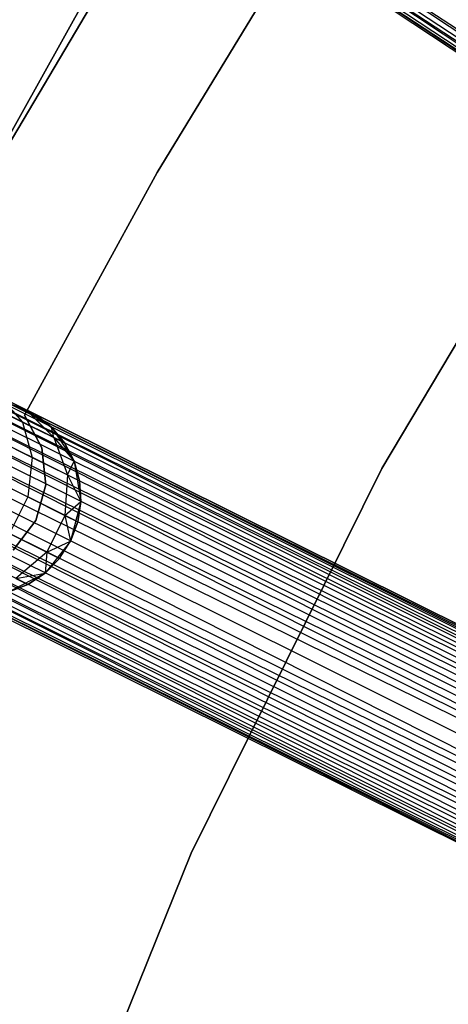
# Model space of a CAD drawing. Extents: x -102 to 102, y -101 to 102.
# Tile 173 of 256: x -53.74 to -49.38, y 21.77 to 31.79. Entities that reach past the tile are written whole.
import ezdxf

# ---------------------------------------------------------------- set-up
doc = ezdxf.new("R2010")
doc.units = 0
doc.header["$LTSCALE"] = 25.4
doc.layers.get('0').update_dxf_attribs({"linetype": 'CONTINUOUS'})

# ---------------------------------------------------------------- blocks, each defined once
blk = doc.blocks.new('NL2500011659_STL')
at = {"color": 0}
for p, q in [((-67.632, 43.909, -8.169), (-36.539, 23.158, -8)), ((-67.632, 43.909, -8.169), (-36.539, 23.158, -8)), ((-67.7, 43.806, -7), (-36.471, 23.261, -6.831)), ((-36.586, 23.087, -7.191), (-67.7, 43.806, -7)), ((-36.586, 23.087, -7.191), (-67.7, 43.806, -7)), ((-36.539, 23.158, -7), (-67.7, 43.806, -7)), ((-36.539, 23.158, -7), (-67.7, 43.806, -7)), ((-67.7, 43.806, -7), (-36.471, 23.261, -6.831)), ((-36.61, 23.051, -7.395), (-67.771, 43.699, -7.395)), ((-36.61, 23.051, -7.605), (-67.771, 43.699, -7.395)), ((-67.771, 43.699, -7.395), (-36.586, 23.087, -7.191)), ((-36.61, 23.051, -7.605), (-67.771, 43.699, -7.395)), ((-36.61, 23.051, -7.395), (-67.771, 43.699, -7.395)), ((-67.771, 43.699, -7.395), (-36.586, 23.087, -7.191)), ((-67.747, 43.735, -7.809), (-36.61, 23.051, -7.605)), ((-36.539, 23.158, -8), (-67.747, 43.735, -7.809)), ((-36.539, 23.158, -8), (-67.747, 43.735, -7.809)), ((-36.586, 23.087, -7.809), (-67.747, 43.735, -7.809)), ((-36.586, 23.087, -7.809), (-67.747, 43.735, -7.809)), ((-67.747, 43.735, -7.809), (-36.61, 23.051, -7.605)), ((-71.761, 36.779, -7.809), (-38.336, 20.041, -8)), ((-38.279, 20.156, -7.605), (-71.761, 36.779, -7.809)), ((-38.279, 20.156, -7.605), (-71.761, 36.779, -7.809)), ((-38.298, 20.117, -7.809), (-71.761, 36.779, -7.809)), ((-38.298, 20.117, -7.809), (-71.761, 36.779, -7.809)), ((-71.761, 36.779, -7.809), (-38.336, 20.041, -8)), ((-71.741, 36.818, -7.395), (-38.279, 20.156, -7.605)), ((-38.279, 20.156, -7.395), (-71.741, 36.818, -7.395)), ((-71.741, 36.818, -7.395), (-38.279, 20.156, -7.605)), ((-38.298, 20.117, -7.191), (-71.741, 36.818, -7.395)), ((-38.298, 20.117, -7.191), (-71.741, 36.818, -7.395)), ((-38.279, 20.156, -7.395), (-71.741, 36.818, -7.395)), ((-71.798, 36.703, -7), (-38.298, 20.117, -7.191)), ((-38.391, 19.931, -6.831), (-71.798, 36.703, -7)), ((-38.391, 19.931, -6.831), (-71.798, 36.703, -7)), ((-38.336, 20.041, -7), (-71.798, 36.703, -7)), ((-38.336, 20.041, -7), (-71.798, 36.703, -7)), ((-71.798, 36.703, -7), (-38.298, 20.117, -7.191)), ((-71.853, 36.593, -8.169), (-38.46, 19.792, -8.309)), ((-38.336, 20.041, -8), (-71.853, 36.593, -8.169)), ((-38.336, 20.041, -8), (-71.853, 36.593, -8.169)), ((-38.391, 19.931, -8.169), (-71.853, 36.593, -8.169)), ((-38.391, 19.931, -8.169), (-71.853, 36.593, -8.169)), ((-71.853, 36.593, -8.169), (-38.46, 19.792, -8.309)), ((-71.922, 36.454, -6.691), (-38.391, 19.931, -6.831)), ((-38.541, 19.63, -6.586), (-71.922, 36.454, -6.691)), ((-38.541, 19.63, -6.586), (-71.922, 36.454, -6.691)), ((-38.46, 19.792, -6.691), (-71.922, 36.454, -6.691)), ((-38.46, 19.792, -6.691), (-71.922, 36.454, -6.691)), ((-71.922, 36.454, -6.691), (-38.391, 19.931, -6.831)), ((-72.003, 36.292, -8.414), (-38.63, 19.452, -8.478)), ((-38.46, 19.792, -8.309), (-72.003, 36.292, -8.414)), ((-38.46, 19.792, -8.309), (-72.003, 36.292, -8.414)), ((-38.541, 19.63, -8.414), (-72.003, 36.292, -8.414)), ((-38.541, 19.63, -8.414), (-72.003, 36.292, -8.414)), ((-72.003, 36.292, -8.414), (-38.63, 19.452, -8.478)), ((-72.092, 36.114, -6.522), (-38.541, 19.63, -6.586)), ((-38.63, 19.452, -6.522), (-72.092, 36.114, -6.522)), ((-38.63, 19.452, -6.522), (-72.092, 36.114, -6.522)), ((-72.092, 36.114, -6.522), (-38.541, 19.63, -6.586)), ((-38.63, 19.452, -8.478), (-72.184, 35.928, -8.5)), ((-38.722, 19.266, -6.5), (-72.184, 35.928, -6.5)), ((-38.722, 19.266, -6.5), (-72.184, 35.928, -6.5)), ((-38.722, 19.266, -8.5), (-72.184, 35.928, -8.5)), ((-38.63, 19.452, -8.478), (-72.184, 35.928, -8.5)), ((-38.722, 19.266, -8.5), (-72.184, 35.928, -8.5)), ((-38.815, 19.08, -8.478), (-72.184, 35.928, -8.5)), ((-38.815, 19.08, -8.478), (-72.184, 35.928, -8.5)), ((-38.904, 18.902, -6.586), (-72.277, 35.742, -6.522)), ((-38.904, 18.902, -6.586), (-72.277, 35.742, -6.522)), ((-38.815, 19.08, -6.522), (-72.277, 35.742, -6.522)), ((-38.815, 19.08, -6.522), (-72.277, 35.742, -6.522)), ((-72.366, 35.564, -8.414), (-38.984, 18.74, -8.309)), ((-38.815, 19.08, -8.478), (-72.366, 35.564, -8.414)), ((-38.815, 19.08, -8.478), (-72.366, 35.564, -8.414)), ((-38.904, 18.902, -8.414), (-72.366, 35.564, -8.414)), ((-38.904, 18.902, -8.414), (-72.366, 35.564, -8.414)), ((-72.366, 35.564, -8.414), (-38.984, 18.74, -8.309)), ((-72.446, 35.402, -6.691), (-38.904, 18.902, -6.586)), ((-39.054, 18.601, -6.831), (-72.446, 35.402, -6.691)), ((-39.054, 18.601, -6.831), (-72.446, 35.402, -6.691)), ((-38.984, 18.74, -6.691), (-72.446, 35.402, -6.691)), ((-38.984, 18.74, -6.691), (-72.446, 35.402, -6.691)), ((-72.446, 35.402, -6.691), (-38.904, 18.902, -6.586)), ((-72.516, 35.263, -8.169), (-39.108, 18.491, -8)), ((-38.984, 18.74, -8.309), (-72.516, 35.263, -8.169)), ((-38.984, 18.74, -8.309), (-72.516, 35.263, -8.169)), ((-39.054, 18.601, -8.169), (-72.516, 35.263, -8.169)), ((-39.054, 18.601, -8.169), (-72.516, 35.263, -8.169)), ((-72.516, 35.263, -8.169), (-39.108, 18.491, -8)), ((-72.608, 35.077, -7.809), (-39.166, 18.376, -7.605)), ((-39.108, 18.491, -8), (-72.608, 35.077, -7.809)), ((-39.108, 18.491, -8), (-72.608, 35.077, -7.809)), ((-39.146, 18.414, -7.809), (-72.608, 35.077, -7.809)), ((-39.146, 18.414, -7.809), (-72.608, 35.077, -7.809)), ((-72.608, 35.077, -7.809), (-39.166, 18.376, -7.605)), ((-72.57, 35.153, -7), (-39.054, 18.601, -6.831)), ((-39.146, 18.414, -7.191), (-72.57, 35.153, -7)), ((-39.146, 18.414, -7.191), (-72.57, 35.153, -7)), ((-39.108, 18.491, -7), (-72.57, 35.153, -7)), ((-39.108, 18.491, -7), (-72.57, 35.153, -7)), ((-72.57, 35.153, -7), (-39.054, 18.601, -6.831)), ((-39.166, 18.376, -7.395), (-72.628, 35.038, -7.395)), ((-39.166, 18.376, -7.605), (-72.628, 35.038, -7.395)), ((-72.628, 35.038, -7.395), (-39.146, 18.414, -7.191)), ((-39.166, 18.376, -7.605), (-72.628, 35.038, -7.395)), ((-39.166, 18.376, -7.395), (-72.628, 35.038, -7.395)), ((-72.628, 35.038, -7.395), (-39.146, 18.414, -7.191)), ((-52.062, 33.547, -316), (-54.423, 29.561, -316)), ((-54.423, 29.561, -315), (-52.062, 33.547, -315)), ((-52.062, 33.547, -316), (-54.423, 29.561, -316)), ((-54.423, 29.561, -315), (-52.062, 33.547, -315)), ((-52.343, 30.238, -312), (-50.879, 32.642, -312)), ((-50.879, 32.642, -314), (-52.343, 30.238, -314)), ((-50.879, 32.642, -314), (-52.343, 30.238, -314)), ((-52.343, 30.238, -312), (-50.879, 32.642, -312)), ((-55.269, 28.059, -308.5), (-52.988, 32.16, -308.5)), ((-52.988, 32.16, -318), (-55.269, 28.059, -318)), ((-52.988, 32.16, -318), (-55.269, 28.059, -318)), ((-55.269, 28.059, -308.5), (-52.988, 32.16, -308.5)), ((-47.828, 30.977, -314), (-50.06, 27.224, -314)), ((-50.06, 27.224, -312), (-47.828, 30.977, -312)), ((-50.06, 27.224, -312), (-47.828, 30.977, -312)), ((-47.828, 30.977, -314), (-50.06, 27.224, -314)), ((-53.694, 27.769, -312), (-52.343, 30.238, -312)), ((-52.343, 30.238, -314), (-53.694, 27.769, -314)), ((-52.343, 30.238, -314), (-53.694, 27.769, -314)), ((-53.694, 27.769, -312), (-52.343, 30.238, -312)), ((-52.343, 30.238, -312), (-52.343, 30.238, -314)), ((-52.343, 30.238, -312), (-52.343, 30.238, -314)), ((-54.046, 27.958, -308.977), (-53.675, 27.822, -308.85)), ((-54.046, 27.958, -308.977), (-53.675, 27.822, -308.85)), ((-53.942, 27.955, -308.263), (-53.675, 27.822, -308.85)), ((-53.942, 27.955, -308.263), (-53.675, 27.822, -308.85)), ((-53.942, 27.955, -308.263), (-53.713, 27.698, -308.031)), ((-53.942, 27.955, -308.263), (-53.713, 27.698, -308.031)), ((-54.208, 27.944, -307.477), (-53.713, 27.698, -308.031)), ((-54.208, 27.944, -307.477), (-53.713, 27.698, -308.031)), ((-53.769, 27.869, -314), (-53.419, 27.646, -314)), ((-53.675, 27.822, -308.85), (-53.769, 27.869, -309.5)), ((-53.769, 27.869, -314), (-53.582, 27.776, -309.5)), ((-53.675, 27.822, -308.85), (-53.769, 27.869, -309.5)), ((-53.769, 27.869, -314), (-53.582, 27.776, -309.5)), ((-53.769, 27.869, -314), (-53.419, 27.646, -314)), ((-53.517, 27.435, -312), (-53.694, 27.769, -312)), ((-53.694, 27.769, -312), (-53.694, 27.769, -314)), ((-53.694, 27.769, -314), (-53.517, 27.435, -314)), ((-53.694, 27.769, -312), (-53.694, 27.769, -314)), ((-53.694, 27.769, -314), (-53.517, 27.435, -314)), ((-53.517, 27.435, -312), (-53.694, 27.769, -312)), ((-53.675, 27.822, -308.85), (-53.582, 27.776, -309.5)), ((-53.675, 27.822, -308.85), (-53.582, 27.776, -309.5)), ((-53.675, 27.822, -308.85), (-53.419, 27.646, -309.5)), ((-53.675, 27.822, -308.85), (-53.419, 27.646, -309.5)), ((-53.675, 27.822, -308.85), (-53.395, 27.539, -308.727)), ((-53.675, 27.822, -308.85), (-53.395, 27.539, -308.727)), ((-53.419, 27.646, -309.5), (-53.582, 27.776, -309.5)), ((-53.582, 27.776, -309.5), (-53.419, 27.646, -314)), ((-53.582, 27.776, -309.5), (-53.419, 27.646, -314)), ((-53.419, 27.646, -309.5), (-53.582, 27.776, -309.5)), ((-53.713, 27.698, -308.031), (-53.395, 27.539, -308.727)), ((-53.713, 27.698, -308.031), (-53.395, 27.539, -308.727)), ((-53.713, 27.698, -308.031), (-53.613, 27.337, -307.849)), ((-53.713, 27.698, -308.031), (-53.613, 27.337, -307.849)), ((-54.17, 27.614, -307.227), (-53.613, 27.337, -307.849)), ((-54.17, 27.614, -307.227), (-53.613, 27.337, -307.849)), ((-53.419, 27.646, -314), (-53.189, 27.299, -314)), ((-53.395, 27.539, -308.727), (-53.419, 27.646, -309.5)), ((-53.395, 27.539, -308.727), (-53.419, 27.646, -309.5)), ((-53.286, 27.485, -309.5), (-53.419, 27.646, -309.5)), ((-53.419, 27.646, -314), (-53.286, 27.485, -309.5)), ((-53.419, 27.646, -314), (-53.189, 27.299, -314)), ((-53.419, 27.646, -309.5), (-53.419, 27.646, -314)), ((-53.419, 27.646, -309.5), (-53.419, 27.646, -314)), ((-53.286, 27.485, -309.5), (-53.419, 27.646, -309.5)), ((-53.419, 27.646, -314), (-53.286, 27.485, -309.5)), ((-53.395, 27.539, -308.727), (-53.286, 27.485, -309.5)), ((-53.395, 27.539, -308.727), (-53.286, 27.485, -309.5)), ((-53.395, 27.539, -308.727), (-53.189, 27.299, -309.5)), ((-53.395, 27.539, -308.727), (-53.189, 27.299, -309.5)), ((-53.395, 27.539, -308.727), (-53.256, 27.159, -308.632)), ((-53.395, 27.539, -308.727), (-53.256, 27.159, -308.632)), ((-53.189, 27.299, -309.5), (-53.286, 27.485, -309.5)), ((-53.286, 27.485, -309.5), (-53.189, 27.299, -314)), ((-53.286, 27.485, -309.5), (-53.189, 27.299, -314)), ((-53.189, 27.299, -309.5), (-53.286, 27.485, -309.5)), ((-53.476, 27.06, -312), (-53.517, 27.435, -312)), ((-53.517, 27.435, -312), (-53.517, 27.435, -314)), ((-53.517, 27.435, -314), (-53.476, 27.06, -314)), ((-53.517, 27.435, -312), (-53.517, 27.435, -314)), ((-53.517, 27.435, -314), (-53.476, 27.06, -314)), ((-53.476, 27.06, -312), (-53.517, 27.435, -312)), ((-53.613, 27.337, -307.849), (-53.66, 26.936, -307.749)), ((-53.613, 27.337, -307.849), (-53.66, 26.936, -307.749)), ((-53.613, 27.337, -307.849), (-53.256, 27.159, -308.632)), ((-53.613, 27.337, -307.849), (-53.256, 27.159, -308.632)), ((-53.256, 27.159, -308.632), (-53.189, 27.299, -309.5)), ((-53.256, 27.159, -308.632), (-53.189, 27.299, -309.5)), ((-53.189, 27.299, -314), (-53.12, 26.889, -314)), ((-53.133, 27.098, -309.5), (-53.189, 27.299, -309.5)), ((-53.189, 27.299, -314), (-53.133, 27.098, -309.5)), ((-53.189, 27.299, -314), (-53.12, 26.889, -314)), ((-53.189, 27.299, -309.5), (-53.189, 27.299, -314)), ((-53.189, 27.299, -309.5), (-53.189, 27.299, -314)), ((-53.133, 27.098, -309.5), (-53.189, 27.299, -309.5)), ((-53.189, 27.299, -314), (-53.133, 27.098, -309.5)), ((-54.25, 27.23, -307.091), (-53.66, 26.936, -307.749)), ((-54.25, 27.23, -307.091), (-53.66, 26.936, -307.749)), ((-53.256, 27.159, -308.632), (-53.281, 26.748, -308.58)), ((-53.256, 27.159, -308.632), (-53.281, 26.748, -308.58)), ((-53.256, 27.159, -308.632), (-53.133, 27.098, -309.5)), ((-53.256, 27.159, -308.632), (-53.133, 27.098, -309.5)), ((-53.256, 27.159, -308.632), (-53.12, 26.889, -309.5)), ((-53.256, 27.159, -308.632), (-53.12, 26.889, -309.5)), ((-50.06, 27.224, -314), (-51.997, 23.311, -314)), ((-51.997, 23.311, -312), (-50.06, 27.224, -312)), ((-51.997, 23.311, -312), (-50.06, 27.224, -312)), ((-50.06, 27.224, -314), (-51.997, 23.311, -314)), ((-50.06, 27.224, -312), (-50.06, 27.224, -314)), ((-50.06, 27.224, -312), (-50.06, 27.224, -314)), ((-53.578, 26.696, -312), (-53.476, 27.06, -312)), ((-53.476, 27.06, -314), (-53.578, 26.696, -314)), ((-53.476, 27.06, -314), (-53.578, 26.696, -314)), ((-53.578, 26.696, -312), (-53.476, 27.06, -312)), ((-53.476, 27.06, -312), (-53.476, 27.06, -314)), ((-53.476, 27.06, -312), (-53.476, 27.06, -314)), ((-53.12, 26.889, -309.5), (-53.133, 27.098, -309.5)), ((-53.133, 27.098, -309.5), (-53.12, 26.889, -314)), ((-53.133, 27.098, -309.5), (-53.12, 26.889, -314)), ((-53.12, 26.889, -309.5), (-53.133, 27.098, -309.5)), ((-53.66, 26.936, -307.749), (-53.845, 26.564, -307.749)), ((-53.66, 26.936, -307.749), (-53.845, 26.564, -307.749)), ((-53.66, 26.936, -307.749), (-53.281, 26.748, -308.58)), ((-53.66, 26.936, -307.749), (-53.281, 26.748, -308.58)), ((-53.281, 26.748, -308.58), (-53.12, 26.889, -309.5)), ((-53.281, 26.748, -308.58), (-53.12, 26.889, -309.5)), ((-53.12, 26.889, -314), (-53.224, 26.487, -314)), ((-53.12, 26.889, -314), (-53.224, 26.487, -314)), ((-53.151, 26.683, -309.5), (-53.12, 26.889, -309.5)), ((-53.12, 26.889, -314), (-53.151, 26.683, -309.5)), ((-53.151, 26.683, -309.5), (-53.12, 26.889, -309.5)), ((-53.12, 26.889, -314), (-53.151, 26.683, -309.5)), ((-53.12, 26.889, -309.5), (-53.12, 26.889, -314)), ((-53.12, 26.889, -309.5), (-53.12, 26.889, -314)), ((-53.807, 26.395, -312), (-53.578, 26.696, -312)), ((-53.578, 26.696, -314), (-53.807, 26.395, -314)), ((-53.578, 26.696, -314), (-53.807, 26.395, -314)), ((-53.807, 26.395, -312), (-53.578, 26.696, -312)), ((-53.578, 26.696, -312), (-53.578, 26.696, -314)), ((-53.578, 26.696, -312), (-53.578, 26.696, -314)), ((-53.281, 26.748, -308.58), (-53.467, 26.375, -308.58)), ((-53.281, 26.748, -308.58), (-53.467, 26.375, -308.58)), ((-53.281, 26.748, -308.58), (-53.151, 26.683, -309.5)), ((-53.281, 26.748, -308.58), (-53.151, 26.683, -309.5)), ((-53.281, 26.748, -308.58), (-53.224, 26.487, -309.5)), ((-53.281, 26.748, -308.58), (-53.224, 26.487, -309.5)), ((-53.224, 26.487, -309.5), (-53.151, 26.683, -309.5)), ((-53.151, 26.683, -309.5), (-53.224, 26.487, -314)), ((-53.224, 26.487, -309.5), (-53.151, 26.683, -309.5)), ((-53.151, 26.683, -309.5), (-53.224, 26.487, -314)), ((-53.845, 26.564, -307.749), (-53.467, 26.375, -308.58)), ((-53.845, 26.564, -307.749), (-53.467, 26.375, -308.58)), ((-53.224, 26.487, -314), (-53.483, 26.161, -314)), ((-53.224, 26.487, -314), (-53.483, 26.161, -314)), ((-53.467, 26.375, -308.58), (-53.224, 26.487, -309.5)), ((-53.467, 26.375, -308.58), (-53.224, 26.487, -309.5)), ((-53.336, 26.31, -309.5), (-53.224, 26.487, -309.5)), ((-53.336, 26.31, -309.5), (-53.224, 26.487, -309.5)), ((-53.336, 26.31, -309.5), (-53.224, 26.487, -314)), ((-53.336, 26.31, -309.5), (-53.224, 26.487, -314)), ((-53.224, 26.487, -309.5), (-53.224, 26.487, -314)), ((-53.224, 26.487, -309.5), (-53.224, 26.487, -314)), ((-53.467, 26.375, -308.58), (-53.78, 26.107, -308.632)), ((-53.467, 26.375, -308.58), (-53.78, 26.107, -308.632)), ((-53.467, 26.375, -308.58), (-53.483, 26.161, -309.5)), ((-53.467, 26.375, -308.58), (-53.483, 26.161, -309.5)), ((-53.467, 26.375, -308.58), (-53.336, 26.31, -309.5)), ((-53.467, 26.375, -308.58), (-53.336, 26.31, -309.5)), ((-53.483, 26.161, -309.5), (-53.336, 26.31, -309.5)), ((-53.336, 26.31, -309.5), (-53.483, 26.161, -314)), ((-53.336, 26.31, -309.5), (-53.483, 26.161, -314)), ((-53.483, 26.161, -309.5), (-53.336, 26.31, -309.5)), ((-53.483, 26.161, -314), (-53.851, 25.969, -314)), ((-53.483, 26.161, -314), (-53.851, 25.969, -314)), ((-53.78, 26.107, -308.632), (-53.483, 26.161, -309.5)), ((-53.78, 26.107, -308.632), (-53.483, 26.161, -309.5)), ((-53.657, 26.046, -309.5), (-53.483, 26.161, -309.5)), ((-53.483, 26.161, -314), (-53.657, 26.046, -309.5)), ((-53.657, 26.046, -309.5), (-53.483, 26.161, -309.5)), ((-53.483, 26.161, -314), (-53.657, 26.046, -309.5)), ((-53.483, 26.161, -309.5), (-53.483, 26.161, -314)), ((-53.483, 26.161, -309.5), (-53.483, 26.161, -314)), ((-53.78, 26.107, -308.632), (-53.657, 26.046, -309.5)), ((-53.78, 26.107, -308.632), (-53.657, 26.046, -309.5)), ((-53.851, 25.969, -309.5), (-53.657, 26.046, -309.5)), ((-53.657, 26.046, -309.5), (-53.851, 25.969, -314)), ((-53.657, 26.046, -309.5), (-53.851, 25.969, -314)), ((-53.851, 25.969, -309.5), (-53.657, 26.046, -309.5)), ((-51.997, 23.311, -314), (-53.63, 19.261, -314)), ((-53.63, 19.261, -312), (-51.997, 23.311, -312)), ((-53.63, 19.261, -312), (-51.997, 23.311, -312)), ((-51.997, 23.311, -314), (-53.63, 19.261, -314)), ((-51.997, 23.311, -312), (-51.997, 23.311, -314)), ((-51.997, 23.311, -312), (-51.997, 23.311, -314))]:
    blk.add_line(p, q, dxfattribs=at)

msp = doc.modelspace()

# ---------------------------------------------------------------- block references
at = {"color": 0}
msp.add_blockref('NL2500011659_STL', (0, 0), dxfattribs=at)

doc.saveas('drawing.dxf')
